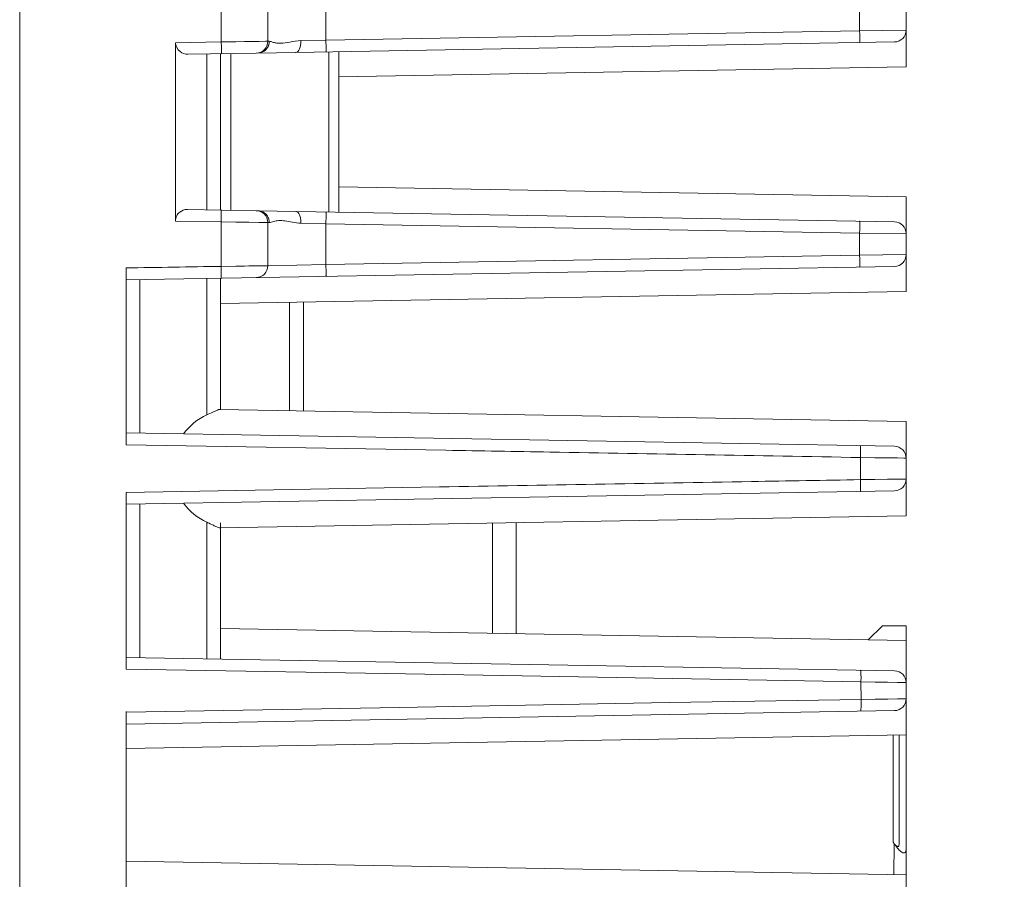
# Model space of a CAD drawing. Header units: millimetres. Extents: x -296 to 295, y -209 to 209.
# Tile 18 of 144: x -237 to -196, y -106 to -69. Entities that reach past the tile are written whole.
import ezdxf

# ---------------------------------------------------------------- set-up
doc = ezdxf.new("R2010")
doc.units = ezdxf.units.MM
doc.header["$MEASUREMENT"] = 0
doc.layers.add('layer 1', color=7, linetype='Continuous')

msp = doc.modelspace()

# ---------------------------------------------------------------- linework, layer by layer
at = {"layer": 'layer 1', "color": 1, "lineweight": 0}
msp.add_open_spline([(295.3283, 209.2747), (295.3283, 209.2747), (295.3283, -208.9236), (295.3283, -208.9236), (295.3283, -208.9236), (-296.1944, -208.9236), (-296.1944, -208.9236), (-296.1944, -208.9236), (-296.1944, 209.2747), (-296.1944, 209.2747), (-296.1944, 209.2747), (295.3283, 209.2747), (295.3283, 209.2747)], degree=3, knots=[0, 0, 0, 0, 0.25, 0.25, 0.25, 0.5, 0.5, 0.5, 0.75, 0.75, 0.75, 1, 1, 1, 1], dxfattribs=at)
at = {"layer": 'layer 1', "color": 5, "lineweight": 0}
msp.add_open_spline([(-281.2487, 194.7284), (-281.2487, 194.7284), (-281.2487, -197.0649), (-281.2487, -197.0649), (-281.2487, -197.0649), (283.3586, -197.0649), (283.3586, -197.0649)], degree=3, knots=[0, 0, 0, 0, 0.5, 0.5, 0.5, 1, 1, 1, 1], dxfattribs=at)
at = {"layer": 'layer 1', "lineweight": 9}
for points in [[(-237.3543, -106.8812), (-237.3543, -106.8812), (-237.3543, -33.4931), (-237.3543, -33.4931)], [(-199.8543, -71.1384), (-199.8543, -71.1384), (-199.8543, -67.1384), (-199.8543, -67.1384)], [(-228.8251, -68.1972), (-228.8251, -68.1972), (-228.8258, -70.0782), (-228.8258, -70.0782)], [(-226.8543, -68.2237), (-226.8543, -68.2237), (-226.8543, -70.053), (-226.8543, -70.053)], [(-224.3979, -68.2751), (-224.3979, -68.2751), (-224.3979, -70.0016), (-224.3979, -70.0016)], [(-201.8194, -69.6075), (-201.8194, -69.6075), (-201.8194, -68.6692), (-201.8194, -68.6692)], [(-201.8194, -69.6075), (-201.8194, -69.6075), (-224.3979, -70.0016), (-224.3979, -70.0016)], [(-201.8194, -69.6075), (-201.8194, -69.6075), (-199.8543, -69.5818), (-199.8543, -69.5818)], [(-200.3456, -70.0817), (-200.0729, -70.0769), (-199.8543, -69.8545), (-199.8543, -69.5818)], [(-228.8258, -70.0782), (-228.8258, -70.0782), (-230.7571, -70.112), (-230.7571, -70.112)], [(-226.8543, -70.053), (-226.8543, -70.053), (-228.8256, -70.0781), (-228.8256, -70.0781)], [(-227.3456, -70.553), (-227.0729, -70.5482), (-226.8543, -70.3258), (-226.8543, -70.053)], [(-227.2731, -70.5517), (-227.2731, -70.5517), (-200.3456, -70.0817), (-200.3456, -70.0817)], [(-226.7939, -70.0518), (-226.7939, -70.0518), (-226.8543, -70.053), (-226.8543, -70.053)], [(-225.4589, -70.0238), (-225.4589, -70.0238), (-224.3979, -70.0016), (-224.3979, -70.0016)], [(-230.246, -70.6036), (-230.246, -70.6036), (-227.3456, -70.553), (-227.3456, -70.553)], [(-229.4401, -77.1872), (-229.4401, -77.1872), (-229.4401, -70.5895), (-229.4401, -70.5895)], [(-228.8543, -70.5793), (-228.8543, -70.5793), (-228.8543, -77.1974), (-228.8543, -77.1974)], [(-228.426, -70.5718), (-228.426, -70.5718), (-228.426, -77.2049), (-228.426, -77.2049)], [(-224.2826, -77.2772), (-224.2826, -77.2772), (-224.2826, -70.4995), (-224.2826, -70.4995)], [(-223.8543, -70.492), (-223.8543, -70.492), (-223.8543, -77.2847), (-223.8543, -77.2847)], [(-199.8543, -71.1384), (-199.8543, -71.1384), (-223.8532, -71.5573), (-223.8532, -71.5573)], [(-199.8543, -76.6384), (-199.8543, -76.6384), (-223.8543, -76.2194), (-223.8543, -76.2194)], [(-199.8543, -80.6384), (-199.8543, -80.6384), (-199.8543, -76.6384), (-199.8543, -76.6384)], [(-230.2607, -77.1729), (-230.2607, -77.1729), (-227.3456, -77.2237), (-227.3456, -77.2237)], [(-226.8543, -77.7237), (-226.8543, -77.4509), (-227.0729, -77.2285), (-227.3456, -77.2237)], [(-227.2731, -77.225), (-227.2731, -77.225), (-200.3456, -77.695), (-200.3456, -77.695)], [(-230.7673, -77.6632), (-230.7673, -77.6632), (-228.8287, -77.6968), (-228.8287, -77.6968)], [(-228.8287, -77.6968), (-228.8287, -77.6968), (-228.8294, -79.1974), (-228.8294, -79.1974)], [(-228.8285, -77.6968), (-228.8285, -77.6968), (-226.8543, -77.7237), (-226.8543, -77.7237)], [(-226.8543, -77.7237), (-226.8543, -77.7237), (-226.8543, -79.553), (-226.8543, -79.553)], [(-226.8543, -77.7237), (-226.8543, -77.7237), (-226.7939, -77.7249), (-226.7939, -77.7249)], [(-224.3979, -77.7751), (-224.3979, -77.7751), (-225.4589, -77.7529), (-225.4589, -77.7529)], [(-224.3979, -77.7751), (-224.3979, -77.7751), (-224.3979, -79.5016), (-224.3979, -79.5016)], [(-224.3979, -77.7751), (-224.3979, -77.7751), (-201.8194, -78.1692), (-201.8194, -78.1692)], [(-199.8543, -78.1949), (-199.8543, -77.9222), (-200.0729, -77.6998), (-200.3456, -77.695)], [(-201.8194, -79.1075), (-201.8194, -79.1075), (-201.8194, -78.1692), (-201.8194, -78.1692)], [(-199.8543, -78.1949), (-199.8543, -78.1949), (-201.8194, -78.1692), (-201.8194, -78.1692)], [(-201.8194, -79.1075), (-201.8194, -79.1075), (-224.3979, -79.5016), (-224.3979, -79.5016)], [(-199.8543, -79.0818), (-199.8543, -79.0818), (-201.8194, -79.1075), (-201.8194, -79.1075)], [(-200.3456, -79.5817), (-200.0729, -79.5769), (-199.8543, -79.3545), (-199.8543, -79.0818)], [(-228.8291, -79.1974), (-228.8291, -79.1974), (-228.8293, -79.5778), (-228.8293, -79.5778)], [(-226.8543, -79.553), (-226.8543, -79.553), (-228.8293, -79.5778), (-228.8293, -79.5778)], [(-227.3456, -80.053), (-227.0729, -80.0482), (-226.8543, -79.8258), (-226.8543, -79.553)], [(-224.3979, -79.5016), (-224.3979, -79.5016), (-226.8543, -79.553), (-226.8543, -79.553)], [(-228.8293, -79.5778), (-230.1709, -79.6015), (-231.5125, -79.6281), (-232.8543, -79.6419)], [(-232.8543, -80.1491), (-232.8543, -80.1491), (-200.3456, -79.5817), (-200.3456, -79.5817)], [(-232.8543, -79.6419), (-232.8543, -79.6419), (-232.8543, -87.127), (-232.8543, -87.127)], [(-232.2685, -80.1389), (-232.2685, -80.1389), (-232.2685, -86.6378), (-232.2685, -86.6378)], [(-229.4401, -85.8682), (-229.4401, -85.8682), (-229.4401, -80.0895), (-229.4401, -80.0895)], [(-228.8543, -80.0793), (-228.8543, -80.0793), (-228.8543, -85.6538), (-228.8543, -85.6538)], [(-199.8543, -80.6384), (-199.8543, -80.6384), (-228.8543, -81.1445), (-228.8543, -81.1445)], [(-225.9401, -85.683), (-225.9401, -85.683), (-225.9401, -81.0937), (-225.9401, -81.0937)], [(-225.3543, -81.0835), (-225.3543, -81.0835), (-225.3543, -85.6932), (-225.3543, -85.6932)], [(-199.8543, -86.1384), (-199.8543, -86.1384), (-228.8814, -85.6317), (-228.8814, -85.6317)], [(-229.4401, -85.8682), (-229.8298, -86.0471), (-230.1669, -86.3232), (-230.419, -86.6701)], [(-199.8543, -90.1384), (-199.8543, -90.1384), (-199.8543, -86.1384), (-199.8543, -86.1384)], [(-200.3464, -87.195), (-200.3464, -87.195), (-232.8543, -86.6276), (-232.8543, -86.6276)], [(-232.8543, -87.127), (-232.8543, -87.127), (-219.3201, -87.3607), (-219.3201, -87.3607)], [(-199.8543, -87.6949), (-199.8543, -87.4215), (-200.0739, -87.1988), (-200.3473, -87.195)], [(-201.7835, -87.669), (-201.7835, -87.669), (-201.7822, -88.6063), (-201.7822, -88.6063)], [(-201.7835, -87.669), (-201.7835, -87.669), (-199.8596, -87.6949), (-199.8596, -87.6949)], [(-199.8596, -88.5818), (-199.8596, -88.5818), (-201.7822, -88.6063), (-201.7822, -88.6063)], [(-200.3474, -89.0817), (-200.074, -89.0779), (-199.8543, -88.8552), (-199.8543, -88.5818)], [(-232.8543, -89.6491), (-232.8543, -89.6491), (-200.3465, -89.0817), (-200.3465, -89.0817)], [(-219.601, -88.9148), (-219.601, -88.9148), (-232.8542, -89.1487), (-232.8542, -89.1487)], [(-232.8543, -89.1442), (-232.8543, -89.1442), (-232.8543, -96.6271), (-232.8543, -96.6271)], [(-232.2685, -89.6389), (-232.2685, -89.6389), (-232.2685, -96.1378), (-232.2685, -96.1378)], [(-230.419, -89.6066), (-230.1669, -89.9535), (-229.8298, -90.2296), (-229.4401, -90.4085)], [(-199.8543, -90.1384), (-199.8543, -90.1384), (-228.8814, -90.645), (-228.8814, -90.645)], [(-229.4401, -96.1872), (-229.4401, -96.1872), (-229.4401, -90.4085), (-229.4401, -90.4085)], [(-228.8543, -96.1974), (-228.8543, -96.1974), (-228.8543, -90.4398), (-228.8543, -90.4398)], [(-217.3543, -95.108), (-217.3543, -95.108), (-217.3543, -90.4407), (-217.3543, -90.4407)], [(-216.3543, -90.4264), (-216.3543, -90.4264), (-216.3543, -95.1254), (-216.3543, -95.1254)], [(-199.8543, -95.4134), (-199.8543, -95.4134), (-228.8543, -94.9072), (-228.8543, -94.9072)], [(-200.856, -94.7884), (-200.856, -94.7884), (-201.4552, -95.3855), (-201.4552, -95.3855)], [(-199.8543, -94.7884), (-199.8543, -94.7884), (-200.856, -94.7884), (-200.856, -94.7884)], [(-199.8543, -94.7884), (-199.8543, -94.7884), (-199.8543, -95.4134), (-199.8543, -95.4134)], [(-199.8543, -138.4051), (-199.8543, -138.4051), (-199.8543, -95.4134), (-199.8543, -95.4134)], [(-200.3456, -96.695), (-200.3456, -96.695), (-232.8543, -96.1276), (-232.8543, -96.1276)], [(-232.8543, -96.6269), (-232.8543, -96.6269), (-221.0318, -96.8299), (-221.0318, -96.8299)], [(-221.0318, -96.8299), (-221.0318, -96.8299), (-216.0964, -96.914), (-216.0964, -96.914)], [(-216.0965, -96.914), (-216.0965, -96.914), (-201.7632, -97.1686), (-201.7632, -97.1686)], [(-199.8543, -97.1949), (-199.8543, -96.9222), (-200.0729, -96.6998), (-200.3456, -96.695)], [(-201.7632, -97.1686), (-201.7632, -97.1686), (-201.761, -97.9052), (-201.761, -97.9052)], [(-201.7632, -97.1686), (-201.7632, -97.1686), (-199.8543, -97.1949), (-199.8543, -97.1949)], [(-199.8543, -97.8817), (-199.8543, -97.8817), (-201.761, -97.9052), (-201.761, -97.9052)], [(-200.3456, -98.3816), (-200.0729, -98.3769), (-199.8543, -98.1544), (-199.8543, -97.8817)], [(-221.2873, -98.2432), (-221.2873, -98.2432), (-232.8543, -98.4483), (-232.8543, -98.4483)], [(-209.8673, -98.0411), (-209.8673, -98.0411), (-221.2873, -98.2432), (-221.2873, -98.2432)], [(-201.761, -97.9052), (-201.761, -97.9052), (-209.8673, -98.0411), (-209.8673, -98.0411)], [(-232.8543, -98.9491), (-232.8543, -98.9491), (-200.3456, -98.3816), (-200.3456, -98.3816)], [(-232.8543, -98.4244), (-232.8543, -98.4244), (-232.8543, -106.2016), (-232.8543, -106.2016)], [(-199.8543, -99.4134), (-199.8543, -99.4134), (-232.8543, -99.9894), (-232.8543, -99.9894)], [(-200.4021, -103.9494), (-200.4021, -103.9494), (-200.4021, -99.423), (-200.4021, -99.423)], [(-200.1543, -104.055), (-200.1543, -104.055), (-200.1543, -99.4187), (-200.1543, -99.4187)], [(-200.4021, -103.9494), (-200.3847, -103.9733), (-200.3683, -103.9979), (-200.352, -104.0225)], [(-200.3796, -105.3272), (-200.3796, -105.3272), (-200.352, -104.0225), (-200.352, -104.0225)], [(-200.3766, -105.3272), (-200.3766, -105.3272), (-200.352, -104.0225), (-200.352, -104.0225)], [(-200.2809, -104.124), (-200.3055, -104.0909), (-200.3289, -104.0568), (-200.3519, -104.0226)], [(-199.8543, -105.3363), (-199.8543, -105.3363), (-232.8543, -104.7603), (-232.8543, -104.7603)]]:
    msp.add_open_spline(points, degree=3, dxfattribs=at)
for points, knots in [([(-201.8194, -70.1074), (-201.8161, -70.1073), (-201.8174, -70.1019), (-201.8178, -70.0977), (-201.8184, -70.0927), (-201.8176, -70.0895), (-201.8172, -70.0858), (-201.8166, -70.0808), (-201.8167, -70.075), (-201.8167, -70.0693), (-201.8167, -70.0534), (-201.8162, -70.0384), (-201.816, -70.0231), (-201.8157, -70.0026), (-201.8157, -69.9818), (-201.8158, -69.961), (-201.8158, -69.9357), (-201.8159, -69.9105), (-201.816, -69.8853), (-201.8161, -69.8565), (-201.8164, -69.8277), (-201.8167, -69.7988), (-201.8174, -69.735), (-201.8183, -69.6713), (-201.8194, -69.6075)], [0, 0, 0, 0, 0.125, 0.125, 0.125, 0.25, 0.25, 0.25, 0.375, 0.375, 0.375, 0.5, 0.5, 0.5, 0.625, 0.625, 0.625, 0.75, 0.75, 0.75, 0.875, 0.875, 0.875, 1, 1, 1, 1]), ([(-230.7558, -70.112), (-230.7562, -70.7413), (-230.759, -71.3705), (-230.7602, -71.9998), (-230.7619, -72.9437), (-230.76, -73.8876), (-230.7611, -74.8315), (-230.7622, -75.7754), (-230.7663, -76.7193), (-230.767, -77.6632)], [0, 0, 0, 0, 0.3333333, 0.3333333, 0.3333333, 0.6666667, 0.6666667, 0.6666667, 1, 1, 1, 1]), ([(-230.246, -70.6036), (-230.3608, -70.6052), (-230.4796, -70.5664), (-230.5714, -70.4912), (-230.6839, -70.3992), (-230.7559, -70.2526), (-230.7558, -70.112)], [0, 0, 0, 0, 0.5, 0.5, 0.5, 1, 1, 1, 1]), ([(-228.8257, -70.0782), (-228.8246, -70.1419), (-228.8236, -70.2055), (-228.8228, -70.2691), (-228.8225, -70.2979), (-228.8222, -70.3267), (-228.822, -70.3554), (-228.8218, -70.3807), (-228.8217, -70.4059), (-228.8216, -70.4311), (-228.8215, -70.4519), (-228.8213, -70.4728), (-228.8216, -70.4934), (-228.8217, -70.5088), (-228.8221, -70.524), (-228.822, -70.5399), (-228.822, -70.5455), (-228.8219, -70.5513), (-228.8224, -70.5565), (-228.8227, -70.5603), (-228.8234, -70.5639), (-228.8228, -70.5686), (-228.8223, -70.5726), (-228.8209, -70.5775), (-228.8241, -70.5788)], [0, 0, 0, 0, 0.125, 0.125, 0.125, 0.25, 0.25, 0.25, 0.375, 0.375, 0.375, 0.5, 0.5, 0.5, 0.625, 0.625, 0.625, 0.75, 0.75, 0.75, 0.875, 0.875, 0.875, 1, 1, 1, 1]), ([(-226.8543, -70.053), (-226.8543, -70.053), (-226.9507, -70.0541), (-226.9507, -70.0541), (-226.9507, -70.0541), (-227.2298, -70.0575), (-227.2298, -70.0575), (-227.2298, -70.0575), (-227.6644, -70.0631), (-227.6644, -70.0631), (-227.6644, -70.0631), (-228.2136, -70.0702), (-228.2136, -70.0702), (-228.2136, -70.0702), (-228.8256, -70.0781), (-228.8256, -70.0781)], [0, 0, 0, 0, 0.2, 0.2, 0.2, 0.4, 0.4, 0.4, 0.6, 0.6, 0.6, 0.8, 0.8, 0.8, 1, 1, 1, 1]), ([(-227.2731, -70.5517), (-227.1825, -70.5501), (-227.0906, -70.5208), (-227.0141, -70.4689), (-226.9335, -70.4142), (-226.87, -70.3344), (-226.8338, -70.2459)], [0, 0, 0, 0, 0.5, 0.5, 0.5, 1, 1, 1, 1]), ([(-226.8338, -70.2459), (-226.8272, -70.23), (-226.8214, -70.2137), (-226.8164, -70.1972), (-226.8021, -70.1501), (-226.7938, -70.1008), (-226.7939, -70.0518)], [0, 0, 0, 0, 0.5, 0.5, 0.5, 1, 1, 1, 1]), ([(-225.4589, -70.0238), (-225.6162, -70.0271), (-225.7718, -70.0547), (-225.9272, -70.0847), (-226.057, -70.1097), (-226.1868, -70.1364), (-226.3182, -70.1384), (-226.3716, -70.1392), (-226.4254, -70.136), (-226.4785, -70.1282), (-226.5237, -70.1215), (-226.5685, -70.1115), (-226.6123, -70.0992), (-226.6476, -70.0893), (-226.6823, -70.0779), (-226.7178, -70.0667), (-226.7427, -70.0589), (-226.768, -70.0512), (-226.7939, -70.0518)], [0, 0, 0, 0, 0.1666667, 0.1666667, 0.1666667, 0.3333333, 0.3333333, 0.3333333, 0.5, 0.5, 0.5, 0.6666667, 0.6666667, 0.6666667, 0.8333333, 0.8333333, 0.8333333, 1, 1, 1, 1]), ([(-225.6711, -70.5237), (-225.6002, -70.5225), (-225.5492, -70.4464), (-225.518, -70.376), (-225.4924, -70.318), (-225.4801, -70.2638), (-225.4717, -70.2071), (-225.4628, -70.1475), (-225.458, -70.085), (-225.4589, -70.0238)], [0, 0, 0, 0, 0.3333333, 0.3333333, 0.3333333, 0.6666667, 0.6666667, 0.6666667, 1, 1, 1, 1]), ([(-224.3979, -70.0016), (-224.3968, -70.0653), (-224.3959, -70.1291), (-224.3952, -70.1928), (-224.3949, -70.2216), (-224.3947, -70.2505), (-224.3945, -70.2793), (-224.3944, -70.3045), (-224.3944, -70.3296), (-224.3943, -70.355), (-224.3943, -70.3757), (-224.3942, -70.3966), (-224.3945, -70.4171), (-224.3948, -70.4324), (-224.3952, -70.4474), (-224.3952, -70.4634), (-224.3952, -70.4691), (-224.3952, -70.4749), (-224.3958, -70.4799), (-224.3962, -70.4835), (-224.3969, -70.4867), (-224.3964, -70.4918), (-224.3959, -70.496), (-224.3946, -70.5015), (-224.3979, -70.5015)], [0, 0, 0, 0, 0.125, 0.125, 0.125, 0.25, 0.25, 0.25, 0.375, 0.375, 0.375, 0.5, 0.5, 0.5, 0.625, 0.625, 0.625, 0.75, 0.75, 0.75, 0.875, 0.875, 0.875, 1, 1, 1, 1]), ([(-230.767, -77.6632), (-230.7669, -77.5867), (-230.748, -77.5089), (-230.713, -77.4401), (-230.6823, -77.3798), (-230.6392, -77.3265), (-230.5861, -77.284), (-230.4953, -77.2115), (-230.3753, -77.1709), (-230.2607, -77.1729)], [0, 0, 0, 0, 0.3333333, 0.3333333, 0.3333333, 0.6666667, 0.6666667, 0.6666667, 1, 1, 1, 1]), ([(-228.8285, -77.6968), (-228.8273, -77.6332), (-228.8264, -77.5695), (-228.8256, -77.5058), (-228.8253, -77.4771), (-228.825, -77.4483), (-228.8247, -77.4196), (-228.8245, -77.3944), (-228.8243, -77.3692), (-228.8242, -77.344), (-228.8241, -77.3234), (-228.8241, -77.3028), (-228.8241, -77.282), (-228.8241, -77.2666), (-228.824, -77.251), (-228.8244, -77.2359), (-228.8245, -77.2305), (-228.8247, -77.2251), (-228.8247, -77.2194), (-228.8247, -77.2153), (-228.8246, -77.211), (-228.8251, -77.2075), (-228.8254, -77.2054), (-228.8258, -77.2036), (-228.8256, -77.2003), (-228.8255, -77.1992), (-228.8254, -77.1979), (-228.8262, -77.1979)], [0, 0, 0, 0, 0.1111111, 0.1111111, 0.1111111, 0.2222222, 0.2222222, 0.2222222, 0.3333333, 0.3333333, 0.3333333, 0.4444444, 0.4444444, 0.4444444, 0.5555556, 0.5555556, 0.5555556, 0.6666667, 0.6666667, 0.6666667, 0.7777778, 0.7777778, 0.7777778, 0.8888889, 0.8888889, 0.8888889, 1, 1, 1, 1]), ([(-227.0891, -77.2672), (-227.1042, -77.2605), (-227.1196, -77.2546), (-227.1353, -77.2494), (-227.1797, -77.2347), (-227.2264, -77.2258), (-227.2731, -77.225)], [0, 0, 0, 0, 0.5, 0.5, 0.5, 1, 1, 1, 1]), ([(-226.8318, -77.5357), (-226.8553, -77.4766), (-226.8893, -77.4205), (-226.9337, -77.3743), (-226.9775, -77.3286), (-227.0315, -77.2925), (-227.0891, -77.2672)], [0, 0, 0, 0, 0.5, 0.5, 0.5, 1, 1, 1, 1]), ([(-225.6711, -77.253), (-225.6002, -77.2542), (-225.5492, -77.3303), (-225.518, -77.4007), (-225.4924, -77.4587), (-225.4801, -77.5129), (-225.4717, -77.5697), (-225.4628, -77.6292), (-225.458, -77.6917), (-225.4589, -77.7529)], [0, 0, 0, 0, 0.3333333, 0.3333333, 0.3333333, 0.6666667, 0.6666667, 0.6666667, 1, 1, 1, 1]), ([(-224.3979, -77.2752), (-224.3947, -77.2752), (-224.3959, -77.2807), (-224.3964, -77.2848), (-224.3969, -77.2899), (-224.3962, -77.2931), (-224.3958, -77.2968), (-224.3952, -77.3018), (-224.3952, -77.3076), (-224.3952, -77.3133), (-224.3952, -77.3292), (-224.3948, -77.3442), (-224.3945, -77.3595), (-224.3942, -77.38), (-224.3943, -77.4008), (-224.3943, -77.4216), (-224.3944, -77.4469), (-224.3944, -77.4721), (-224.3945, -77.4973), (-224.3947, -77.5261), (-224.3949, -77.5549), (-224.3952, -77.5838), (-224.3959, -77.6476), (-224.3968, -77.7113), (-224.3979, -77.7751)], [0, 0, 0, 0, 0.125, 0.125, 0.125, 0.25, 0.25, 0.25, 0.375, 0.375, 0.375, 0.5, 0.5, 0.5, 0.625, 0.625, 0.625, 0.75, 0.75, 0.75, 0.875, 0.875, 0.875, 1, 1, 1, 1]), ([(-228.8285, -77.6968), (-228.8285, -77.6968), (-228.2158, -77.7049), (-228.2158, -77.7049), (-228.2158, -77.7049), (-227.6658, -77.7122), (-227.6658, -77.7122), (-227.6658, -77.7122), (-227.2305, -77.7181), (-227.2305, -77.7181), (-227.2305, -77.7181), (-226.9509, -77.7221), (-226.9509, -77.7221), (-226.9509, -77.7221), (-226.8543, -77.7237), (-226.8543, -77.7237)], [0, 0, 0, 0, 0.2, 0.2, 0.2, 0.4, 0.4, 0.4, 0.6, 0.6, 0.6, 0.8, 0.8, 0.8, 1, 1, 1, 1]), ([(-226.7939, -77.7249), (-226.7939, -77.7095), (-226.7947, -77.6941), (-226.7963, -77.6787), (-226.8012, -77.6298), (-226.8136, -77.5813), (-226.8318, -77.5357)], [0, 0, 0, 0, 0.5, 0.5, 0.5, 1, 1, 1, 1]), ([(-226.7939, -77.7249), (-226.7681, -77.7255), (-226.7428, -77.7178), (-226.7179, -77.71), (-226.6825, -77.6989), (-226.648, -77.6876), (-226.6126, -77.6776)], [0, 0, 0, 0, 0.5, 0.5, 0.5, 1, 1, 1, 1]), ([(-226.6126, -77.6776), (-226.5439, -77.6583), (-226.473, -77.6448), (-226.4018, -77.6403), (-226.3125, -77.6346), (-226.2225, -77.6429), (-226.1338, -77.6559), (-226.0273, -77.6714), (-225.9226, -77.6937), (-225.8168, -77.7125), (-225.6985, -77.7336), (-225.5789, -77.7504), (-225.4589, -77.7529)], [0, 0, 0, 0, 0.25, 0.25, 0.25, 0.5, 0.5, 0.5, 0.75, 0.75, 0.75, 1, 1, 1, 1]), ([(-201.8194, -78.1692), (-201.8183, -78.1055), (-201.8174, -78.0418), (-201.8167, -77.978), (-201.8164, -77.9492), (-201.8162, -77.9203), (-201.816, -77.8916), (-201.8159, -77.8663), (-201.8158, -77.8412), (-201.8158, -77.8159), (-201.8157, -77.7951), (-201.8157, -77.7742), (-201.816, -77.7537), (-201.8162, -77.7384), (-201.8167, -77.7234), (-201.8167, -77.7074), (-201.8167, -77.7017), (-201.8166, -77.6959), (-201.8172, -77.6909), (-201.8176, -77.6873), (-201.8184, -77.6841), (-201.8178, -77.679), (-201.8174, -77.6748), (-201.8161, -77.6694), (-201.8194, -77.6693)], [0, 0, 0, 0, 0.125, 0.125, 0.125, 0.25, 0.25, 0.25, 0.375, 0.375, 0.375, 0.5, 0.5, 0.5, 0.625, 0.625, 0.625, 0.75, 0.75, 0.75, 0.875, 0.875, 0.875, 1, 1, 1, 1]), ([(-201.8194, -79.6074), (-201.8161, -79.6073), (-201.8174, -79.6019), (-201.8178, -79.5977), (-201.8184, -79.5927), (-201.8176, -79.5895), (-201.8172, -79.5858), (-201.8166, -79.5808), (-201.8167, -79.575), (-201.8167, -79.5693), (-201.8167, -79.5534), (-201.8162, -79.5384), (-201.816, -79.5231), (-201.8157, -79.5026), (-201.8157, -79.4818), (-201.8158, -79.461), (-201.8158, -79.4357), (-201.8159, -79.4105), (-201.816, -79.3853), (-201.8161, -79.3565), (-201.8164, -79.3277), (-201.8167, -79.2988), (-201.8174, -79.235), (-201.8183, -79.1713), (-201.8194, -79.1075)], [0, 0, 0, 0, 0.125, 0.125, 0.125, 0.25, 0.25, 0.25, 0.375, 0.375, 0.375, 0.5, 0.5, 0.5, 0.625, 0.625, 0.625, 0.75, 0.75, 0.75, 0.875, 0.875, 0.875, 1, 1, 1, 1]), ([(-226.8543, -79.553), (-226.8543, -79.553), (-226.9509, -79.554), (-226.9509, -79.554), (-226.9509, -79.554), (-227.2306, -79.5573), (-227.2306, -79.5573), (-227.2306, -79.5573), (-227.6662, -79.5628), (-227.6662, -79.5628), (-227.6662, -79.5628), (-228.2164, -79.5698), (-228.2164, -79.5698), (-228.2164, -79.5698), (-228.8293, -79.5778), (-228.8293, -79.5778)], [0, 0, 0, 0, 0.2, 0.2, 0.2, 0.4, 0.4, 0.4, 0.6, 0.6, 0.6, 0.8, 0.8, 0.8, 1, 1, 1, 1]), ([(-224.3979, -79.5016), (-224.3968, -79.5653), (-224.3959, -79.6291), (-224.3952, -79.6928), (-224.3949, -79.7216), (-224.3947, -79.7505), (-224.3945, -79.7793), (-224.3944, -79.8045), (-224.3944, -79.8296), (-224.3943, -79.855), (-224.3943, -79.8757), (-224.3942, -79.8966), (-224.3945, -79.9171), (-224.3948, -79.9324), (-224.3952, -79.9474), (-224.3952, -79.9634), (-224.3952, -79.9691), (-224.3952, -79.9749), (-224.3958, -79.9799), (-224.3962, -79.9835), (-224.3969, -79.9867), (-224.3964, -79.9918), (-224.3959, -79.996), (-224.3946, -80.0015), (-224.3979, -80.0015)], [0, 0, 0, 0, 0.125, 0.125, 0.125, 0.25, 0.25, 0.25, 0.375, 0.375, 0.375, 0.5, 0.5, 0.5, 0.625, 0.625, 0.625, 0.75, 0.75, 0.75, 0.875, 0.875, 0.875, 1, 1, 1, 1]), ([(-228.8268, -80.0788), (-228.826, -80.0788), (-228.8262, -80.0775), (-228.8262, -80.0764), (-228.8265, -80.0731), (-228.826, -80.0713), (-228.8258, -80.0691), (-228.8253, -80.0656), (-228.8254, -80.0613), (-228.8254, -80.0572), (-228.8253, -80.0515), (-228.8252, -80.0461), (-228.8251, -80.0406), (-228.8247, -80.0254), (-228.8248, -80.0098), (-228.8248, -79.9943), (-228.8248, -79.9735), (-228.8249, -79.9528), (-228.8249, -79.9321), (-228.8251, -79.9068), (-228.8253, -79.8815), (-228.8255, -79.8562), (-228.8258, -79.8273), (-228.8261, -79.7984), (-228.8264, -79.7695), (-228.8272, -79.7056), (-228.8282, -79.6417), (-228.8293, -79.5778)], [0, 0, 0, 0, 0.1111111, 0.1111111, 0.1111111, 0.2222222, 0.2222222, 0.2222222, 0.3333333, 0.3333333, 0.3333333, 0.4444444, 0.4444444, 0.4444444, 0.5555556, 0.5555556, 0.5555556, 0.6666667, 0.6666667, 0.6666667, 0.7777778, 0.7777778, 0.7777778, 0.8888889, 0.8888889, 0.8888889, 1, 1, 1, 1]), ([(-228.9857, -85.6595), (-229.0512, -85.685), (-229.1149, -85.7151), (-229.1784, -85.7452), (-229.2655, -85.7866), (-229.3525, -85.828), (-229.4401, -85.8682)], [0, 0, 0, 0, 0.5, 0.5, 0.5, 1, 1, 1, 1]), ([(-228.8814, -85.6317), (-228.8878, -85.6316), (-228.8941, -85.6323), (-228.9003, -85.6333), (-228.9298, -85.638), (-228.958, -85.6487), (-228.9857, -85.6595)], [0, 0, 0, 0, 0.5, 0.5, 0.5, 1, 1, 1, 1]), ([(-228.8543, -85.6538), (-228.8543, -85.6479), (-228.8567, -85.6413), (-228.8611, -85.6374), (-228.8663, -85.6327), (-228.8744, -85.6318), (-228.8814, -85.6317)], [0, 0, 0, 0, 0.5, 0.5, 0.5, 1, 1, 1, 1]), ([(-219.3201, -87.3607), (-217.8543, -87.386), (-216.3885, -87.4114), (-214.9227, -87.437), (-210.5429, -87.5133), (-206.1632, -87.591), (-201.7834, -87.669)], [0, 0, 0, 0, 0.5, 0.5, 0.5, 1, 1, 1, 1]), ([(-201.7926, -87.1696), (-201.7891, -87.1697), (-201.7892, -87.1748), (-201.7892, -87.1793), (-201.7889, -87.1918), (-201.7873, -87.1992), (-201.7862, -87.2077), (-201.7845, -87.2214), (-201.7842, -87.238), (-201.7839, -87.2539), (-201.7834, -87.2752), (-201.7827, -87.2955), (-201.7822, -87.316), (-201.7816, -87.3409), (-201.7814, -87.3663), (-201.7812, -87.3916), (-201.781, -87.4204), (-201.781, -87.4492), (-201.781, -87.4779), (-201.7812, -87.5416), (-201.7821, -87.6053), (-201.7834, -87.669)], [0, 0, 0, 0, 0.1428571, 0.1428571, 0.1428571, 0.2857143, 0.2857143, 0.2857143, 0.4285714, 0.4285714, 0.4285714, 0.5714286, 0.5714286, 0.5714286, 0.7142857, 0.7142857, 0.7142857, 0.8571429, 0.8571429, 0.8571429, 1, 1, 1, 1]), ([(-201.7835, -87.669), (-201.7835, -87.669), (-201.1799, -87.677), (-201.1799, -87.677), (-201.1799, -87.677), (-200.6423, -87.6841), (-200.6423, -87.6841), (-200.6423, -87.6841), (-200.2202, -87.6898), (-200.2202, -87.6898), (-200.2202, -87.6898), (-199.9511, -87.6935), (-199.9511, -87.6935), (-199.9511, -87.6935), (-199.8596, -87.6949), (-199.8596, -87.6949)], [0, 0, 0, 0, 0.2, 0.2, 0.2, 0.4, 0.4, 0.4, 0.6, 0.6, 0.6, 0.8, 0.8, 0.8, 1, 1, 1, 1]), ([(-201.7822, -88.6063), (-203.3185, -88.6325), (-204.8549, -88.6586), (-206.3912, -88.6848), (-210.7945, -88.7601), (-215.1978, -88.837), (-219.601, -88.9146)], [0, 0, 0, 0, 0.5, 0.5, 0.5, 1, 1, 1, 1]), ([(-201.7915, -89.1069), (-201.7885, -89.1069), (-201.7885, -89.1024), (-201.7884, -89.0984), (-201.788, -89.0867), (-201.7865, -89.0796), (-201.7855, -89.0716), (-201.7837, -89.0577), (-201.7834, -89.041), (-201.7831, -89.0249), (-201.7825, -89.0025), (-201.7818, -88.9814), (-201.7813, -88.9599), (-201.7807, -88.9335), (-201.7805, -88.9066), (-201.7804, -88.8798), (-201.7802, -88.8499), (-201.7802, -88.8201), (-201.7803, -88.7902), (-201.7804, -88.729), (-201.7811, -88.6676), (-201.7822, -88.6063)], [0, 0, 0, 0, 0.1428571, 0.1428571, 0.1428571, 0.2857143, 0.2857143, 0.2857143, 0.4285714, 0.4285714, 0.4285714, 0.5714286, 0.5714286, 0.5714286, 0.7142857, 0.7142857, 0.7142857, 0.8571429, 0.8571429, 0.8571429, 1, 1, 1, 1]), ([(-199.8596, -88.5818), (-199.8596, -88.5818), (-199.9515, -88.5828), (-199.9515, -88.5828), (-199.9515, -88.5828), (-200.222, -88.5862), (-200.222, -88.5862), (-200.222, -88.5862), (-200.6454, -88.5916), (-200.6454, -88.5916), (-200.6454, -88.5916), (-201.1822, -88.5985), (-201.1822, -88.5985), (-201.1822, -88.5985), (-201.7822, -88.6063), (-201.7822, -88.6063)], [0, 0, 0, 0, 0.2, 0.2, 0.2, 0.4, 0.4, 0.4, 0.6, 0.6, 0.6, 0.8, 0.8, 0.8, 1, 1, 1, 1]), ([(-229.4401, -90.4085), (-229.374, -90.4388), (-229.3084, -90.4698), (-229.2427, -90.501), (-229.1886, -90.5268), (-229.1345, -90.5527), (-229.0801, -90.577), (-229.04, -90.5949), (-228.9998, -90.6119), (-228.9579, -90.6275), (-228.933, -90.6367), (-228.9076, -90.6455), (-228.8814, -90.645)], [0, 0, 0, 0, 0.25, 0.25, 0.25, 0.5, 0.5, 0.5, 0.75, 0.75, 0.75, 1, 1, 1, 1]), ([(-228.8814, -90.645), (-228.8744, -90.6449), (-228.8663, -90.644), (-228.8611, -90.6393), (-228.8567, -90.6354), (-228.8543, -90.6288), (-228.8543, -90.6229)], [0, 0, 0, 0, 0.5, 0.5, 0.5, 1, 1, 1, 1]), ([(-201.7632, -97.1686), (-201.7622, -97.1074), (-201.7616, -97.0461), (-201.7616, -96.9849), (-201.7617, -96.9552), (-201.7618, -96.9255), (-201.7622, -96.8957), (-201.7625, -96.8691), (-201.7629, -96.8424), (-201.7637, -96.816), (-201.7644, -96.7947), (-201.7653, -96.7736), (-201.7662, -96.7515), (-201.7669, -96.7356), (-201.7677, -96.7191), (-201.7695, -96.7051), (-201.7705, -96.697), (-201.772, -96.6898), (-201.7732, -96.6785), (-201.7737, -96.6745), (-201.7741, -96.6701), (-201.7772, -96.67)], [0, 0, 0, 0, 0.1428571, 0.1428571, 0.1428571, 0.2857143, 0.2857143, 0.2857143, 0.4285714, 0.4285714, 0.4285714, 0.5714286, 0.5714286, 0.5714286, 0.7142857, 0.7142857, 0.7142857, 0.8571429, 0.8571429, 0.8571429, 1, 1, 1, 1]), ([(-201.7632, -97.1686), (-201.7632, -97.1686), (-201.1666, -97.1764), (-201.1666, -97.1764), (-201.1666, -97.1764), (-200.6347, -97.1836), (-200.6347, -97.1836), (-200.6347, -97.1836), (-200.2154, -97.1894), (-200.2154, -97.1894), (-200.2154, -97.1894), (-199.9469, -97.1933), (-199.9469, -97.1933), (-199.9469, -97.1933), (-199.8543, -97.1949), (-199.8543, -97.1949)], [0, 0, 0, 0, 0.2, 0.2, 0.2, 0.4, 0.4, 0.4, 0.6, 0.6, 0.6, 0.8, 0.8, 0.8, 1, 1, 1, 1]), ([(-199.8543, -97.8817), (-199.8543, -97.8817), (-199.9467, -97.8825), (-199.9467, -97.8825), (-199.9467, -97.8825), (-200.2147, -97.8856), (-200.2147, -97.8856), (-200.2147, -97.8856), (-200.6334, -97.8908), (-200.6334, -97.8908), (-200.6334, -97.8908), (-201.1648, -97.8975), (-201.1648, -97.8975), (-201.1648, -97.8975), (-201.761, -97.9052), (-201.761, -97.9052)], [0, 0, 0, 0, 0.2, 0.2, 0.2, 0.4, 0.4, 0.4, 0.6, 0.6, 0.6, 0.8, 0.8, 0.8, 1, 1, 1, 1]), ([(-201.7756, -98.4066), (-201.772, -98.4065), (-201.7716, -98.4014), (-201.7712, -98.3969), (-201.77, -98.3846), (-201.7684, -98.377), (-201.7673, -98.3683), (-201.7655, -98.3543), (-201.7648, -98.3378), (-201.7641, -98.3219), (-201.7632, -98.3006), (-201.7623, -98.2802), (-201.7616, -98.2596), (-201.7608, -98.2345), (-201.7604, -98.209), (-201.76, -98.1837), (-201.7597, -98.1547), (-201.7595, -98.1258), (-201.7594, -98.0969), (-201.7593, -98.0331), (-201.7599, -97.9691), (-201.761, -97.9052)], [0, 0, 0, 0, 0.1428571, 0.1428571, 0.1428571, 0.2857143, 0.2857143, 0.2857143, 0.4285714, 0.4285714, 0.4285714, 0.5714286, 0.5714286, 0.5714286, 0.7142857, 0.7142857, 0.7142857, 0.8571429, 0.8571429, 0.8571429, 1, 1, 1, 1]), ([(-200.3519, -104.0226), (-200.3316, -104.0484), (-200.3081, -104.0716), (-200.2834, -104.0934), (-200.272, -104.1035), (-200.2603, -104.1133), (-200.2476, -104.1217), (-200.2369, -104.1288), (-200.2255, -104.1349), (-200.2127, -104.1376), (-200.2031, -104.1396), (-200.1928, -104.1397), (-200.1842, -104.1357), (-200.1765, -104.1321), (-200.1703, -104.1252), (-200.166, -104.1175), (-200.161, -104.1087), (-200.1585, -104.099), (-200.1569, -104.0892), (-200.155, -104.0779), (-200.1543, -104.0664), (-200.1543, -104.055)], [0, 0, 0, 0, 0.1428571, 0.1428571, 0.1428571, 0.2857143, 0.2857143, 0.2857143, 0.4285714, 0.4285714, 0.4285714, 0.5714286, 0.5714286, 0.5714286, 0.7142857, 0.7142857, 0.7142857, 0.8571429, 0.8571429, 0.8571429, 1, 1, 1, 1]), ([(-199.8543, -104.2381), (-199.8543, -104.2624), (-199.856, -104.2866), (-199.8603, -104.3107), (-199.864, -104.3314), (-199.8696, -104.352), (-199.8816, -104.3696), (-199.892, -104.3849), (-199.9072, -104.3979), (-199.9243, -104.4033), (-199.9449, -104.4098), (-199.9683, -104.4053), (-199.9895, -104.3977), (-200.0179, -104.3875), (-200.0423, -104.3717), (-200.0656, -104.3541), (-200.0924, -104.3339), (-200.1176, -104.3113), (-200.1416, -104.2876), (-200.1668, -104.2625), (-200.1905, -104.2361), (-200.2135, -104.209), (-200.2369, -104.1814), (-200.2594, -104.1531), (-200.2809, -104.124)], [0, 0, 0, 0, 0.125, 0.125, 0.125, 0.25, 0.25, 0.25, 0.375, 0.375, 0.375, 0.5, 0.5, 0.5, 0.625, 0.625, 0.625, 0.75, 0.75, 0.75, 0.875, 0.875, 0.875, 1, 1, 1, 1])]:
    msp.add_open_spline(points, degree=3, knots=knots, dxfattribs=at)

doc.saveas('drawing.dxf')
